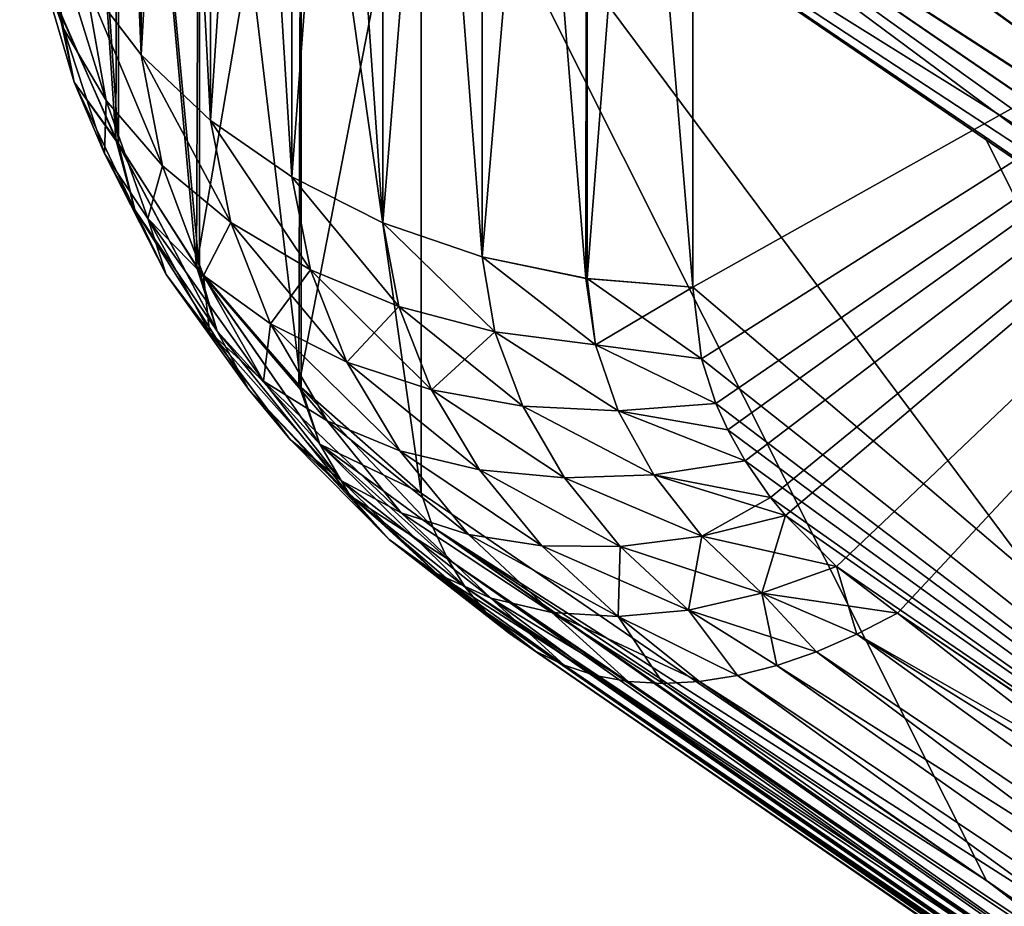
# Model space of a CAD drawing. Header units: metres. Extents: x -2 to 85, y -75 to 96.
# Tile 223 of 256: x 12.502 to 12.784, y -28.627 to -28.374. Entities that reach past the tile are written whole.
import ezdxf

# ---------------------------------------------------------------- set-up
doc = ezdxf.new("R2010")
doc.units = ezdxf.units.M
doc.layers.add('solid_20204500', color=7, linetype='CONTINUOUS')

msp = doc.modelspace()

# ---------------------------------------------------------------- linework, layer by layer
at = {"layer": 'solid_20204500'}
for points in [[(12.521102, -27.999264, 6.932264), (12.537033, -28.021055, 6.917161), (12.537097, -28.383598, 7.413043)], [(12.521154, -28.362616, 7.429218), (12.521102, -27.999264, 6.932264), (12.537097, -28.383598, 7.413043)], [(12.521154, -28.362616, -7.429218), (12.537096, -28.383598, -7.413043), (12.537033, -28.021055, -6.917161)], [(12.537033, -28.021055, -6.917161), (12.537096, -28.383598, -7.413043), (12.556837, -28.040562, -6.903641)], [(12.537033, -28.021055, 6.917161), (12.556837, -28.040562, 6.903641), (12.556907, -28.402378, 7.398567)], [(12.537097, -28.383598, 7.413043), (12.537033, -28.021055, 6.917161), (12.556907, -28.402378, 7.398567)], [(12.537096, -28.383598, -7.413043), (12.556907, -28.402378, -7.398567), (12.556837, -28.040562, -6.903641)], [(12.556837, -28.040562, -6.903641), (12.556907, -28.402378, -7.398567), (12.58007, -28.057323, -6.892025)], [(12.556837, -28.040562, 6.903641), (12.58007, -28.057323, 6.892025), (12.580139, -28.418509, 7.386132)], [(12.556907, -28.402378, 7.398567), (12.556837, -28.040562, 6.903641), (12.580139, -28.418509, 7.386132)], [(12.556907, -28.402378, -7.398567), (12.580139, -28.418509, -7.386132), (12.58007, -28.057323, -6.892025)], [(12.58007, -28.057323, -6.892025), (12.580139, -28.418509, -7.386132), (12.606179, -28.070963, -6.882574)], [(12.58007, -28.057323, 6.892025), (12.606179, -28.070963, 6.882574), (12.606242, -28.431629, 7.376018)], [(12.580139, -28.418509, 7.386132), (12.58007, -28.057323, 6.892025), (12.606242, -28.431629, 7.376018)], [(12.664558, -28.08757, -6.871065), (12.664584, -28.44759, -7.363713), (12.694905, -28.057657, -6.822567)], [(12.694905, -28.057659, 6.822567), (12.694764, -28.450058, 7.361812), (12.664558, -28.08757, 6.871065)], [(12.664584, -28.44759, -7.363713), (12.694764, -28.450058, -7.361812), (12.694905, -28.057657, -6.822567)], [(12.694905, -28.057657, -6.822567), (12.694764, -28.450058, -7.361812), (13, -28.278904, -7.120751)], [(13, -28.278919, 7.120772), (12.694764, -28.450058, 7.361812), (12.694905, -28.057659, 6.822567)], [(12.580139, -28.418509, -7.386132), (12.606242, -28.431629, -7.376018), (12.606179, -28.070963, -6.882574)], [(12.606179, -28.070963, -6.882574), (12.606242, -28.431629, -7.376018), (12.634583, -28.081125, -6.875531)], [(12.606179, -28.070963, 6.882574), (12.634583, -28.081125, 6.875531), (12.63463, -28.441401, 7.368485)], [(12.606242, -28.431629, 7.376018), (12.606179, -28.070963, 6.882574), (12.63463, -28.441401, 7.368485)], [(12.606242, -28.431629, -7.376018), (12.63463, -28.441401, -7.368485), (12.634583, -28.081125, -6.875531)], [(12.634583, -28.081125, -6.875531), (12.63463, -28.441401, -7.368485), (12.664558, -28.08757, -6.871065)], [(12.634583, -28.081125, 6.875531), (12.664558, -28.08757, 6.871065), (12.664238, -28.44754, 7.363752)], [(12.664238, -28.44754, 7.363752), (12.63463, -28.441401, 7.368485), (12.634583, -28.081125, 6.875531)], [(12.63463, -28.441401, -7.368485), (12.664584, -28.44759, -7.363713), (12.664558, -28.08757, -6.871065)], [(12.694764, -28.450058, 7.361812), (12.664238, -28.44754, 7.363752), (12.664558, -28.08757, 6.871065)], [(12.529861, -28.407801, -7.586106), (12.513258, -28.369816, -7.552854), (12.513721, -28.160046, -7.919667)], [(12.513711, -28.37112, 7.553998), (12.530617, -28.409206, 7.587331), (12.513721, -28.160046, 7.919667)], [(12.529861, -28.407801, -7.586106), (12.513721, -28.160046, -7.919667), (12.530622, -28.198175, -7.952871)], [(12.530617, -28.409206, 7.587331), (12.530622, -28.198175, 7.952871), (12.513721, -28.160046, 7.919667)], [(12.930573, -28.394131, -8.36722), (12.624348, -28.19272, -8.115682), (12.635837, -28.163094, -8.125898)], [(12.924435, -28.370193, -8.362898), (12.930573, -28.394131, -8.36722), (12.635837, -28.163094, -8.125898)], [(12.939873, -28.437954, -8.367409), (12.616592, -28.221832, -8.101395), (12.624348, -28.19272, -8.115682)], [(12.935583, -28.416225, 8.368857), (12.624348, -28.19272, 8.115683), (12.616593, -28.221832, 8.101396)], [(12.935758, -28.416771, -8.368775), (12.939873, -28.437954, -8.367409), (12.624348, -28.19272, -8.115682)], [(12.930573, -28.394131, -8.36722), (12.935758, -28.416771, -8.368775), (12.624348, -28.19272, -8.115682)], [(12.930368, -28.393635, 8.367208), (12.924301, -28.369757, 8.362824), (12.624348, -28.19272, 8.115683)], [(12.935583, -28.416225, 8.368857), (12.930368, -28.393635, 8.367208), (12.624348, -28.19272, 8.115683)], [(12.552943, -28.444105, -7.617674), (12.529861, -28.407801, -7.586106), (12.530622, -28.198175, -7.952871)], [(12.530617, -28.409206, 7.587331), (12.55383, -28.445292, 7.618702), (12.530622, -28.198175, 7.952871)], [(12.552943, -28.444105, -7.617674), (12.530622, -28.198175, -7.952871), (12.553816, -28.234236, -7.984211)], [(12.55383, -28.445292, 7.618702), (12.553816, -28.234236, 7.984211), (12.530622, -28.198175, 7.952871)], [(12.94451, -28.474991, -8.355323), (12.612826, -28.249578, -8.083421), (12.616592, -28.221832, -8.101395)], [(12.942767, -28.456932, 8.362963), (12.616593, -28.221832, 8.101396), (12.612826, -28.249577, 8.083422)], [(12.94275, -28.457541, -8.362839), (12.94451, -28.474991, -8.355323), (12.616592, -28.221832, -8.101395)], [(12.939873, -28.437954, -8.367409), (12.94275, -28.457541, -8.362839), (12.616592, -28.221832, -8.101395)], [(12.939769, -28.437386, 8.367496), (12.935583, -28.416225, 8.368857), (12.616593, -28.221832, 8.101396)], [(12.942767, -28.456932, 8.362963), (12.939769, -28.437386, 8.367496), (12.616593, -28.221832, 8.101396)], [(12.552943, -28.444105, -7.617674), (12.553816, -28.234236, -7.984211), (12.582853, -28.267618, -8.013124)], [(12.582868, -28.478718, 7.647525), (12.582853, -28.267618, 8.013124), (12.553816, -28.234236, 7.984211)], [(12.55383, -28.445292, 7.618702), (12.582868, -28.478718, 7.647525), (12.553816, -28.234236, 7.984211)], [(12.945299, -28.489695, 8.345343), (12.612826, -28.249577, 8.083422), (12.613055, -28.275129, 8.062423)], [(12.944611, -28.474524, 8.355482), (12.942767, -28.456932, 8.362963), (12.612826, -28.249577, 8.083422)], [(12.945299, -28.489695, 8.345343), (12.944611, -28.474524, 8.355482), (12.612826, -28.249577, 8.083422)], [(12.945217, -28.490032, -8.34521), (12.613055, -28.275127, -8.062423), (12.612826, -28.249578, -8.083421)], [(12.94451, -28.474991, -8.355323), (12.945217, -28.490032, -8.34521), (12.612826, -28.249578, -8.083421)], [(12.582194, -28.478041, -7.646943), (12.552943, -28.444105, -7.617674), (12.582853, -28.267618, -8.013124)], [(12.582194, -28.478041, -7.646943), (12.582853, -28.267618, -8.013124), (12.617157, -28.297709, -8.039177)], [(12.617157, -28.508896, 7.673389), (12.617157, -28.297709, 8.039177), (12.582853, -28.267618, 8.013124)], [(12.582868, -28.478718, 7.647525), (12.617157, -28.508896, 7.673389), (12.582853, -28.267618, 8.013124)], [(12.941422, -28.518961, -8.304484), (12.617157, -28.297709, -8.039177), (12.613055, -28.275127, -8.062423)], [(12.943686, -28.511984, -8.319397), (12.941422, -28.518961, -8.304484), (12.613055, -28.275127, -8.062423)], [(12.94491, -28.502352, -8.333059), (12.943686, -28.511984, -8.319397), (12.613055, -28.275127, -8.062423)], [(12.945217, -28.490032, -8.34521), (12.94491, -28.502352, -8.333059), (12.613055, -28.275127, -8.062423)], [(12.944992, -28.502184, 8.33315), (12.613055, -28.275129, 8.062423), (12.617157, -28.297709, 8.039177)], [(12.944992, -28.502184, 8.33315), (12.945299, -28.489695, 8.345343), (12.613055, -28.275129, 8.062423)], [(12.694764, -28.450058, -7.361812), (12.697273, -28.470558, -7.388223), (13, -28.278904, -7.120751)], [(13, -28.278919, 7.120772), (13, -28.710163, 7.674887), (12.694764, -28.450058, 7.361812)], [(12.697273, -28.470558, -7.388223), (12.701422, -28.483353, -7.404519), (13, -28.278904, -7.120751)], [(12.701422, -28.483353, -7.404519), (12.704781, -28.490816, -7.413959), (13, -28.278904, -7.120751)], [(12.704781, -28.490816, -7.413959), (12.70973, -28.499702, -7.425131), (13, -28.278904, -7.120751)], [(12.70973, -28.499702, -7.425131), (12.71705, -28.510139, -7.438154), (13, -28.278904, -7.120751)], [(12.71705, -28.510139, -7.438154), (12.721323, -28.51532, -7.444579), (13, -28.278904, -7.120751)], [(12.721323, -28.51532, -7.444579), (12.735836, -28.529892, -7.462493), (13, -28.278904, -7.120751)], [(12.735836, -28.529892, -7.462493), (12.753344, -28.543242, -7.478662), (13, -28.278904, -7.120751)], [(12.753344, -28.543242, -7.478662), (12.876009, -28.625887, -7.576888), (13, -28.278904, -7.120751)], [(12.582194, -28.478041, -7.646943), (12.617157, -28.297709, -8.039177), (12.617157, -28.508896, -7.673389)], [(12.941422, -28.518961, -8.304484), (12.778198, -28.406958, -8.172034), (12.617157, -28.297709, -8.039177)], [(12.941422, -28.732483, -7.934654), (12.617157, -28.297709, -8.039177), (12.778198, -28.406958, -8.172034)], [(12.778793, -28.619698, -7.804748), (12.617157, -28.297709, -8.039177), (12.941422, -28.732483, -7.934654)], [(12.778793, -28.619698, -7.804748), (12.617157, -28.508896, -7.673389), (12.617157, -28.297709, -8.039177)], [(12.943665, -28.511908, 8.319379), (12.617157, -28.297709, 8.039177), (12.941422, -28.518961, 8.304484)], [(12.941422, -28.732483, 7.934654), (12.941422, -28.518961, 8.304484), (12.617157, -28.297709, 8.039177)], [(12.943665, -28.511908, 8.319379), (12.944992, -28.502184, 8.33315), (12.617157, -28.297709, 8.039177)], [(12.778793, -28.619698, 7.804748), (12.941422, -28.732483, 7.934654), (12.617157, -28.297709, 8.039177)], [(12.617157, -28.508896, 7.673389), (12.778793, -28.619698, 7.804748), (12.617157, -28.297709, 8.039177)], [(12.514943, -28.376064, -7.481512), (12.509493, -28.339899, -7.44673), (12.502393, -28.316025, -7.465134)], [(12.514943, -28.376064, -7.481512), (12.502393, -28.316025, -7.465134), (12.506955, -28.353909, -7.499999)], [(12.514943, -28.376064, 7.481512), (12.502393, -28.316029, 7.465132), (12.509493, -28.339899, 7.446731)], [(12.514943, -28.376064, 7.481512), (12.506955, -28.353909, 7.499999), (12.502393, -28.316029, 7.465132)], [(12.527111, -28.396709, -7.463569), (12.521154, -28.362616, -7.429218), (12.509493, -28.339899, -7.44673)], [(12.527111, -28.396709, -7.463569), (12.509493, -28.339899, -7.44673), (12.514943, -28.376064, -7.481512)], [(12.527111, -28.396709, 7.463569), (12.509493, -28.339899, 7.446731), (12.521154, -28.362616, 7.429218)], [(12.527111, -28.396709, 7.463569), (12.514943, -28.376064, 7.481512), (12.509493, -28.339899, 7.446731)], [(12.506955, -28.353909, -7.499999), (12.513258, -28.369816, -7.552854), (12.517961, -28.391468, -7.534327)], [(12.514943, -28.376064, -7.481512), (12.506955, -28.353909, -7.499999), (12.517961, -28.391468, -7.534327)], [(12.517961, -28.391468, 7.534327), (12.513711, -28.37112, 7.553998), (12.506955, -28.353909, 7.499999)], [(12.517961, -28.391468, 7.534327), (12.506955, -28.353909, 7.499999), (12.514943, -28.376064, 7.481512)], [(12.543184, -28.415354, -7.446596), (12.537096, -28.383598, -7.413043), (12.521154, -28.362616, -7.429218)], [(12.543184, -28.415354, -7.446596), (12.521154, -28.362616, -7.429218), (12.527111, -28.396709, -7.463569)], [(12.543184, -28.415354, 7.446596), (12.521154, -28.362616, 7.429218), (12.537097, -28.383598, 7.413043)], [(12.543184, -28.415354, 7.446596), (12.527111, -28.396709, 7.463569), (12.521154, -28.362616, 7.429218)], [(12.517961, -28.391468, -7.534327), (12.513258, -28.369816, -7.552854), (12.529861, -28.407801, -7.586106)], [(12.517961, -28.391468, 7.534327), (12.530617, -28.409206, 7.587331), (12.513711, -28.37112, 7.553998)], [(12.514943, -28.376064, -7.481512), (12.517961, -28.391468, -7.534327), (12.526598, -28.41184, -7.515587)], [(12.527111, -28.396709, -7.463569), (12.514943, -28.376064, -7.481512), (12.526598, -28.41184, -7.515587)], [(12.526598, -28.41184, 7.515587), (12.514943, -28.376064, 7.481512), (12.527111, -28.396709, 7.463569)], [(12.526598, -28.41184, 7.515587), (12.517961, -28.391468, 7.534327), (12.514943, -28.376064, 7.481512)], [(12.562778, -28.431612, -7.430951), (12.556907, -28.402378, -7.398567), (12.537096, -28.383598, -7.413043)], [(12.562778, -28.431612, -7.430951), (12.537096, -28.383598, -7.413043), (12.543184, -28.415354, -7.446596)], [(12.562778, -28.431612, 7.430951), (12.537097, -28.383598, 7.413043), (12.556907, -28.402378, 7.398567)], [(12.562778, -28.431612, 7.430951), (12.543184, -28.415354, 7.446596), (12.537097, -28.383598, 7.413043)], [(12.517961, -28.391468, -7.534327), (12.529861, -28.407801, -7.586106), (12.535304, -28.427906, -7.567403)], [(12.526598, -28.41184, -7.515587), (12.517961, -28.391468, -7.534327), (12.535304, -28.427906, -7.567403)], [(12.535304, -28.427906, 7.567403), (12.530617, -28.409206, 7.587331), (12.517961, -28.391468, 7.534327)], [(12.535304, -28.427906, 7.567403), (12.517961, -28.391468, 7.534327), (12.526598, -28.41184, 7.515587)], [(12.527111, -28.396709, -7.463569), (12.526598, -28.41184, -7.515587), (12.539015, -28.430399, -7.497093)], [(12.539015, -28.430399, 7.497093), (12.526598, -28.41184, 7.515587), (12.527111, -28.396709, 7.463569)], [(12.543184, -28.415354, -7.446596), (12.527111, -28.396709, -7.463569), (12.539015, -28.430399, -7.497093)], [(12.539015, -28.430399, 7.497093), (12.527111, -28.396709, 7.463569), (12.543184, -28.415354, 7.446596)], [(12.585478, -28.445118, -7.41698), (12.580139, -28.418509, -7.386132), (12.556907, -28.402378, -7.398567)], [(12.585478, -28.445118, -7.41698), (12.556907, -28.402378, -7.398567), (12.562778, -28.431612, -7.430951)], [(12.585478, -28.445118, 7.41698), (12.556907, -28.402378, 7.398567), (12.580139, -28.418509, 7.386132)], [(12.585478, -28.445118, 7.41698), (12.562778, -28.431612, 7.430951), (12.556907, -28.402378, 7.398567)], [(12.535304, -28.427906, -7.567403), (12.529861, -28.407801, -7.586106), (12.558829, -28.462597, -7.59868)], [(12.558829, -28.462597, -7.59868), (12.529861, -28.407801, -7.586106), (12.552943, -28.444105, -7.617674)], [(12.558829, -28.462597, 7.59868), (12.55383, -28.445292, 7.618702), (12.530617, -28.409206, 7.587331)], [(12.558829, -28.462597, 7.59868), (12.530617, -28.409206, 7.587331), (12.535304, -28.427906, 7.567403)], [(12.941422, -28.732483, -7.934654), (12.778198, -28.406958, -8.172034), (12.941422, -28.518961, -8.304484)], [(12.526598, -28.41184, -7.515587), (12.535304, -28.427906, -7.567403), (12.544282, -28.446407, -7.548266)], [(12.539015, -28.430399, -7.497093), (12.526598, -28.41184, -7.515587), (12.544282, -28.446407, -7.548266)], [(12.544282, -28.446407, 7.548266), (12.526598, -28.41184, 7.515587), (12.539015, -28.430399, 7.497093)], [(12.544282, -28.446407, 7.548266), (12.535304, -28.427906, 7.567403), (12.526598, -28.41184, 7.515587)], [(12.543184, -28.415354, -7.446596), (12.539015, -28.430399, -7.497093), (12.554948, -28.446724, -7.479254)], [(12.554948, -28.446724, 7.479254), (12.539015, -28.430399, 7.497093), (12.543184, -28.415354, 7.446596)], [(12.562778, -28.431612, -7.430951), (12.543184, -28.415354, -7.446596), (12.554948, -28.446724, -7.479254)], [(12.554948, -28.446724, 7.479254), (12.543184, -28.415354, 7.446596), (12.562778, -28.431612, 7.430951)], [(12.610783, -28.455593, -7.404979), (12.606242, -28.431629, -7.376018), (12.580139, -28.418509, -7.386132)], [(12.610783, -28.455593, -7.404979), (12.580139, -28.418509, -7.386132), (12.585478, -28.445118, -7.41698)], [(12.610783, -28.455593, 7.404979), (12.580139, -28.418509, 7.386132), (12.606242, -28.431629, 7.376018)], [(12.610783, -28.455593, 7.404979), (12.585478, -28.445118, 7.41698), (12.580139, -28.418509, 7.386132)], [(12.535304, -28.427906, -7.567403), (12.558829, -28.462597, -7.59868), (12.567816, -28.479225, -7.579065)], [(12.544282, -28.446407, -7.548266), (12.535304, -28.427906, -7.567403), (12.567816, -28.479225, -7.579065)], [(12.567816, -28.479225, 7.579065), (12.535304, -28.427906, 7.567403), (12.544282, -28.446407, 7.548266)], [(12.567816, -28.479225, 7.579065), (12.558829, -28.462597, 7.59868), (12.535304, -28.427906, 7.567403)], [(12.539015, -28.430399, -7.497093), (12.544282, -28.446407, -7.548266), (12.556623, -28.462852, -7.52913)], [(12.539015, -28.430399, -7.497093), (12.556623, -28.462852, -7.52913), (12.572078, -28.476894, -7.51039)], [(12.554948, -28.446724, -7.479254), (12.539015, -28.430399, -7.497093), (12.572078, -28.476894, -7.51039)], [(12.556623, -28.462852, 7.52913), (12.539015, -28.430399, 7.497093), (12.554948, -28.446724, 7.479254)], [(12.556623, -28.462852, 7.52913), (12.544282, -28.446407, 7.548266), (12.539015, -28.430399, 7.497093)], [(12.562778, -28.431612, -7.430951), (12.554948, -28.446724, -7.479254), (12.574039, -28.460506, -7.462428)], [(12.574039, -28.460506, 7.462428), (12.554948, -28.446724, 7.479254), (12.562778, -28.431612, 7.430951)], [(12.562778, -28.431612, -7.430951), (12.574039, -28.460506, -7.462428), (12.595914, -28.471455, -7.446961)], [(12.585478, -28.445118, -7.41698), (12.562778, -28.431612, -7.430951), (12.595914, -28.471455, -7.446961)], [(12.574039, -28.460506, 7.462428), (12.562778, -28.431612, 7.430951), (12.585478, -28.445118, 7.41698)], [(12.638163, -28.462774, -7.395229), (12.63463, -28.441401, -7.368485), (12.606242, -28.431629, -7.376018)], [(12.638163, -28.462774, -7.395229), (12.606242, -28.431629, -7.376018), (12.610783, -28.455593, -7.404979)], [(12.638163, -28.462774, 7.395229), (12.606242, -28.431629, 7.376018), (12.63463, -28.441401, 7.368485)], [(12.638163, -28.462774, 7.395229), (12.610783, -28.455593, 7.404979), (12.606242, -28.431629, 7.376018)], [(12.666965, -28.466507, -7.387952), (12.664584, -28.44759, -7.363713), (12.63463, -28.441401, -7.368485)], [(12.666965, -28.466507, -7.387952), (12.63463, -28.441401, -7.368485), (12.638163, -28.462774, -7.395229)], [(12.666965, -28.466507, 7.387952), (12.63463, -28.441401, 7.368485), (12.664238, -28.44754, 7.363752)], [(12.666965, -28.466507, 7.387952), (12.638163, -28.462774, 7.395229), (12.63463, -28.441401, 7.368485)], [(12.558829, -28.462597, -7.59868), (12.552943, -28.444105, -7.617674), (12.588176, -28.494907, -7.627589)], [(12.588176, -28.494907, -7.627589), (12.552943, -28.444105, -7.617674), (12.582194, -28.478041, -7.646943)], [(12.588176, -28.494907, 7.627589), (12.582868, -28.478718, 7.647525), (12.55383, -28.445292, 7.618702)], [(12.588176, -28.494907, 7.627589), (12.55383, -28.445292, 7.618702), (12.558829, -28.462597, 7.59868)], [(12.595914, -28.471455, 7.446961), (12.574039, -28.460506, 7.462428), (12.585478, -28.445118, 7.41698)], [(12.585478, -28.445118, -7.41698), (12.595914, -28.471455, -7.446961), (12.620117, -28.479359, -7.433162)], [(12.610783, -28.455593, -7.404979), (12.585478, -28.445118, -7.41698), (12.620117, -28.479359, -7.433162)], [(12.595914, -28.471455, 7.446961), (12.585478, -28.445118, 7.41698), (12.610783, -28.455593, 7.404979)], [(12.544282, -28.446407, -7.548266), (12.567816, -28.479225, -7.579065), (12.579743, -28.493607, -7.559246)], [(12.556623, -28.462852, -7.52913), (12.544282, -28.446407, -7.548266), (12.579743, -28.493607, -7.559246)], [(12.579743, -28.493607, 7.559246), (12.544282, -28.446407, 7.548266), (12.556623, -28.462852, 7.52913)], [(12.579743, -28.493607, 7.559246), (12.567816, -28.479225, 7.579065), (12.544282, -28.446407, 7.548266)], [(12.554948, -28.446724, -7.479254), (12.572078, -28.476894, -7.51039), (12.590326, -28.488281, -7.492402)], [(12.574039, -28.460506, -7.462428), (12.554948, -28.446724, -7.479254), (12.590326, -28.488281, -7.492402)], [(12.572078, -28.476894, 7.51039), (12.554948, -28.446724, 7.479254), (12.574039, -28.460506, 7.462428)], [(12.572078, -28.476894, 7.51039), (12.556623, -28.462852, 7.52913), (12.554948, -28.446724, 7.479254)], [(12.666965, -28.466507, 7.387952), (12.664238, -28.44754, 7.363752), (12.694764, -28.450058, 7.361812)], [(12.664584, -28.44759, -7.363713), (12.697273, -28.470558, -7.388223), (12.694764, -28.450058, -7.361812)], [(12.666965, -28.466507, -7.387952), (12.697273, -28.470558, -7.388223), (12.664584, -28.44759, -7.363713)], [(12.697273, -28.470558, 7.388223), (12.666965, -28.466507, 7.387952), (12.694764, -28.450058, 7.361812)], [(13, -28.710163, 7.674887), (12.697273, -28.470558, 7.388223), (12.694764, -28.450058, 7.361812)], [(12.620117, -28.479359, 7.433162), (12.595914, -28.471455, 7.446961), (12.610783, -28.455593, 7.404979)], [(12.610783, -28.455593, -7.404979), (12.620117, -28.479359, -7.433162), (12.646172, -28.484026, -7.42133)], [(12.638163, -28.462774, -7.395229), (12.610783, -28.455593, -7.404979), (12.646172, -28.484026, -7.42133)], [(12.620117, -28.479359, 7.433162), (12.610783, -28.455593, 7.404979), (12.638163, -28.462774, 7.395229)], [(12.558829, -28.462597, -7.59868), (12.588176, -28.494907, -7.627589), (12.596836, -28.509722, -7.60745)], [(12.567816, -28.479225, -7.579065), (12.558829, -28.462597, -7.59868), (12.596836, -28.509722, -7.60745)], [(12.596836, -28.509722, 7.60745), (12.558829, -28.462597, 7.59868), (12.567816, -28.479225, 7.579065)], [(12.596836, -28.509722, 7.60745), (12.588176, -28.494907, 7.627589), (12.558829, -28.462597, 7.59868)], [(12.590326, -28.488281, 7.492402), (12.572078, -28.476894, 7.51039), (12.574039, -28.460506, 7.462428)], [(12.574039, -28.460506, -7.462428), (12.590326, -28.488281, -7.492402), (12.61103, -28.49679, -7.475513)], [(12.595914, -28.471455, -7.446961), (12.574039, -28.460506, -7.462428), (12.61103, -28.49679, -7.475513)], [(12.61103, -28.49679, 7.475513), (12.574039, -28.460506, 7.462428), (12.595914, -28.471455, 7.446961)], [(12.61103, -28.49679, 7.475513), (12.590326, -28.488281, 7.492402), (12.574039, -28.460506, 7.462428)], [(12.646172, -28.484026, 7.42133), (12.620117, -28.479359, 7.433162), (12.638163, -28.462774, 7.395229)], [(12.638163, -28.462774, -7.395229), (12.646172, -28.484026, -7.42133), (12.673497, -28.485365, -7.411721)], [(12.666965, -28.466507, -7.387952), (12.638163, -28.462774, -7.395229), (12.673497, -28.485365, -7.411721)], [(12.673497, -28.485365, 7.411721), (12.638163, -28.462774, 7.395229), (12.666965, -28.466507, 7.387952)], [(12.673497, -28.485365, 7.411721), (12.646172, -28.484026, 7.42133), (12.638163, -28.462774, 7.395229)], [(12.556623, -28.462852, -7.52913), (12.579743, -28.493607, -7.559246), (12.594385, -28.505453, -7.539609)], [(12.572078, -28.476894, -7.51039), (12.556623, -28.462852, -7.52913), (12.594385, -28.505453, -7.539609)], [(12.594385, -28.505453, 7.539609), (12.556623, -28.462852, 7.52913), (12.572078, -28.476894, 7.51039)], [(12.594385, -28.505453, 7.539609), (12.579743, -28.493607, 7.559246), (12.556623, -28.462852, 7.52913)], [(12.666965, -28.466507, -7.387952), (12.701422, -28.483353, -7.404519), (12.697273, -28.470558, -7.388223)], [(12.666965, -28.466507, -7.387952), (12.673497, -28.485365, -7.411721), (12.701422, -28.483353, -7.404519)], [(12.701422, -28.483353, 7.404519), (12.666965, -28.466507, 7.387952), (12.697273, -28.470558, 7.388223)], [(12.701422, -28.483353, 7.404519), (12.673497, -28.485365, 7.411721), (12.666965, -28.466507, 7.387952)], [(13, -28.710163, 7.674887), (12.701422, -28.483353, 7.404519), (12.697273, -28.470558, 7.388223)], [(12.595914, -28.471455, -7.446961), (12.61103, -28.49679, -7.475513), (12.633783, -28.502268, -7.460039)], [(12.620117, -28.479359, -7.433162), (12.595914, -28.471455, -7.446961), (12.633783, -28.502268, -7.460039)], [(12.633783, -28.502268, 7.460039), (12.595914, -28.471455, 7.446961), (12.620117, -28.479359, 7.433162)], [(12.633783, -28.502268, 7.460039), (12.61103, -28.49679, 7.475513), (12.595914, -28.471455, 7.446961)], [(12.567816, -28.479225, -7.579065), (12.596836, -28.509722, -7.60745), (12.608019, -28.522144, -7.58694)], [(12.579743, -28.493607, -7.559246), (12.567816, -28.479225, -7.579065), (12.608019, -28.522144, -7.58694)], [(12.608019, -28.522144, 7.58694), (12.567816, -28.479225, 7.579065), (12.579743, -28.493607, 7.559246)], [(12.608019, -28.522144, 7.58694), (12.596836, -28.509722, 7.60745), (12.567816, -28.479225, 7.579065)], [(12.572078, -28.476894, -7.51039), (12.594385, -28.505453, -7.539609), (12.611457, -28.514572, -7.520507)], [(12.590326, -28.488281, -7.492402), (12.572078, -28.476894, -7.51039), (12.611457, -28.514572, -7.520507)], [(12.611457, -28.514572, 7.520507), (12.572078, -28.476894, 7.51039), (12.590326, -28.488281, 7.492402)], [(12.611457, -28.514572, 7.520507), (12.594385, -28.505453, 7.539609), (12.572078, -28.476894, 7.51039)], [(12.62046, -28.518684, -7.66122), (12.582194, -28.478041, -7.646943), (12.617157, -28.508896, -7.673389)], [(12.62046, -28.518684, -7.66122), (12.588176, -28.494907, -7.627589), (12.582194, -28.478041, -7.646943)], [(12.588176, -28.494907, 7.627589), (12.617157, -28.508896, 7.673389), (12.582868, -28.478718, 7.647525)], [(12.620117, -28.479359, -7.433162), (12.633783, -28.502268, -7.460039), (12.658168, -28.504583, -7.446293)], [(12.646172, -28.484026, -7.42133), (12.620117, -28.479359, -7.433162), (12.658168, -28.504583, -7.446293)], [(12.658168, -28.504583, 7.446293), (12.620117, -28.479359, 7.433162), (12.646172, -28.484026, 7.42133)], [(12.658168, -28.504583, 7.446293), (12.633783, -28.502268, 7.460039), (12.620117, -28.479359, 7.433162)], [(12.646172, -28.484026, -7.42133), (12.658168, -28.504583, -7.446293), (12.683673, -28.503695, -7.434553)], [(12.673497, -28.485365, -7.411721), (12.646172, -28.484026, -7.42133), (12.683673, -28.503695, -7.434553)], [(12.683673, -28.503695, 7.434553), (12.646172, -28.484026, 7.42133), (12.673497, -28.485365, 7.411721)], [(12.683673, -28.503695, 7.434553), (12.658168, -28.504583, 7.446293), (12.646172, -28.484026, 7.42133)], [(12.673497, -28.485365, -7.411721), (12.704781, -28.490816, -7.413959), (12.701422, -28.483353, -7.404519)], [(12.704781, -28.490816, 7.413959), (12.673497, -28.485365, 7.411721), (12.701422, -28.483353, 7.404519)], [(13, -28.710163, 7.674887), (12.704781, -28.490816, 7.413959), (12.701422, -28.483353, 7.404519)], [(12.673497, -28.485365, -7.411721), (12.70973, -28.499702, -7.425131), (12.704781, -28.490816, -7.413959)], [(12.673497, -28.485365, -7.411721), (12.683673, -28.503695, -7.434553), (12.70973, -28.499702, -7.425131)], [(12.70973, -28.499702, 7.425131), (12.683673, -28.503695, 7.434553), (12.673497, -28.485365, 7.411721)], [(12.704781, -28.490816, 7.413959), (12.70973, -28.499702, 7.425131), (12.673497, -28.485365, 7.411721)], [(12.590326, -28.488281, -7.492402), (12.611457, -28.514572, -7.520507), (12.63066, -28.520792, -7.502284)], [(12.61103, -28.49679, -7.475513), (12.590326, -28.488281, -7.492402), (12.63066, -28.520792, -7.502284)], [(12.63066, -28.520792, 7.502284), (12.590326, -28.488281, 7.492402), (12.61103, -28.49679, 7.475513)], [(12.63066, -28.520792, 7.502284), (12.611457, -28.514572, 7.520507), (12.590326, -28.488281, 7.492402)], [(13, -28.710163, 7.674887), (12.70973, -28.499702, 7.425131), (12.704781, -28.490816, 7.413959)], [(12.579743, -28.493607, -7.559246), (12.608019, -28.522144, -7.58694), (12.621525, -28.531937, -7.566439)], [(12.594385, -28.505453, -7.539609), (12.579743, -28.493607, -7.559246), (12.621525, -28.531937, -7.566439)], [(12.621525, -28.531937, 7.566439), (12.579743, -28.493607, 7.559246), (12.594385, -28.505453, 7.539609)], [(12.621525, -28.531937, 7.566439), (12.608019, -28.522144, 7.58694), (12.579743, -28.493607, 7.559246)], [(12.629737, -28.535776, -7.635687), (12.596836, -28.509722, -7.60745), (12.588176, -28.494907, -7.627589)], [(12.624663, -28.52767, -7.648619), (12.629737, -28.535776, -7.635687), (12.588176, -28.494907, -7.627589)], [(12.62046, -28.518684, -7.66122), (12.624663, -28.52767, -7.648619), (12.588176, -28.494907, -7.627589)], [(12.620461, -28.518686, 7.661217), (12.617157, -28.508896, 7.673389), (12.588176, -28.494907, 7.627589)], [(12.624663, -28.52767, 7.648619), (12.588176, -28.494907, 7.627589), (12.596836, -28.509722, 7.60745)], [(12.624663, -28.52767, 7.648619), (12.620461, -28.518686, 7.661217), (12.588176, -28.494907, 7.627589)], [(12.61103, -28.49679, -7.475513), (12.63066, -28.520792, -7.502284), (12.651644, -28.52401, -7.485264)], [(12.633783, -28.502268, -7.460039), (12.61103, -28.49679, -7.475513), (12.651644, -28.52401, -7.485264)], [(12.651644, -28.52401, 7.485264), (12.61103, -28.49679, 7.475513), (12.633783, -28.502268, 7.460039)], [(12.651644, -28.52401, 7.485264), (12.63066, -28.520792, 7.502284), (12.61103, -28.49679, 7.475513)], [(12.683673, -28.503695, -7.434553), (12.71705, -28.510139, -7.438154), (12.70973, -28.499702, -7.425131)], [(12.71705, -28.510139, 7.438154), (12.683673, -28.503695, 7.434553), (12.70973, -28.499702, 7.425131)], [(13, -28.710163, 7.674887), (12.71705, -28.510139, 7.438154), (12.70973, -28.499702, 7.425131)], [(12.633783, -28.502268, -7.460039), (12.651644, -28.52401, -7.485264), (12.674041, -28.524141, -7.469765)], [(12.658168, -28.504583, -7.446293), (12.633783, -28.502268, -7.460039), (12.674041, -28.524141, -7.469765)], [(12.674041, -28.524141, 7.469765), (12.633783, -28.502268, 7.460039), (12.658168, -28.504583, 7.446293)], [(12.674041, -28.524141, 7.469765), (12.651644, -28.52401, 7.485264), (12.633783, -28.502268, 7.460039)], [(12.683673, -28.503695, -7.434553), (12.658168, -28.504583, -7.446293), (12.697412, -28.521194, -7.456086)], [(12.697412, -28.521194, 7.456086), (12.658168, -28.504583, 7.446293), (12.683673, -28.503695, 7.434553)], [(12.658168, -28.504583, -7.446293), (12.674041, -28.524141, -7.469765), (12.697412, -28.521194, -7.456086)], [(12.697412, -28.521194, 7.456086), (12.674041, -28.524141, 7.469765), (12.658168, -28.504583, 7.446293)], [(12.683673, -28.503695, -7.434553), (12.721323, -28.51532, -7.444579), (12.71705, -28.510139, -7.438154)], [(12.683673, -28.503695, -7.434553), (12.697412, -28.521194, -7.456086), (12.721323, -28.51532, -7.444579)], [(12.71705, -28.510139, 7.438154), (12.697412, -28.521194, 7.456086), (12.683673, -28.503695, 7.434553)], [(12.594385, -28.505453, -7.539609), (12.621525, -28.531937, -7.566439), (12.637107, -28.538954, -7.546294)], [(12.611457, -28.514572, -7.520507), (12.594385, -28.505453, -7.539609), (12.637107, -28.538954, -7.546294)], [(12.637107, -28.538954, 7.546294), (12.594385, -28.505453, 7.539609), (12.611457, -28.514572, 7.520507)], [(12.637107, -28.538954, 7.546294), (12.621525, -28.531937, 7.566439), (12.594385, -28.505453, 7.539609)], [(12.635654, -28.542933, -7.622516), (12.608019, -28.522144, -7.58694), (12.596836, -28.509722, -7.60745)], [(12.629737, -28.535776, -7.635687), (12.635654, -28.542933, -7.622516), (12.596836, -28.509722, -7.60745)], [(12.635654, -28.542933, 7.622516), (12.596836, -28.509722, 7.60745), (12.608019, -28.522144, 7.58694)], [(12.629737, -28.535776, 7.635688), (12.624663, -28.52767, 7.648619), (12.596836, -28.509722, 7.60745)], [(12.635654, -28.542933, 7.622516), (12.629737, -28.535776, 7.635688), (12.596836, -28.509722, 7.60745)], [(12.62046, -28.518684, -7.66122), (12.617157, -28.508896, -7.673389), (12.778793, -28.619698, -7.804748)], [(12.620461, -28.518686, 7.661217), (12.778793, -28.619698, 7.804748), (12.617157, -28.508896, 7.673389)], [(12.71705, -28.510139, 7.438154), (12.721323, -28.51532, 7.444579), (12.697412, -28.521194, 7.456086)], [(13, -28.710163, 7.674887), (12.721323, -28.51532, 7.444579), (12.71705, -28.510139, 7.438154)], [(12.611457, -28.514572, -7.520507), (12.637107, -28.538954, -7.546294), (12.654507, -28.543068, -7.526848)], [(12.63066, -28.520792, -7.502284), (12.611457, -28.514572, -7.520507), (12.654507, -28.543068, -7.526848)], [(12.654507, -28.543068, 7.526848), (12.611457, -28.514572, 7.520507), (12.63066, -28.520792, 7.502284)], [(12.654507, -28.543068, 7.526848), (12.637107, -28.538954, 7.546294), (12.611457, -28.514572, 7.520507)], [(12.697412, -28.521194, -7.456086), (12.735836, -28.529892, -7.462493), (12.721323, -28.51532, -7.444579)], [(12.714509, -28.537544, 7.475937), (12.697412, -28.521194, 7.456086), (12.721323, -28.51532, 7.444579)], [(12.735836, -28.529892, 7.462493), (12.714509, -28.537544, 7.475937), (12.721323, -28.51532, 7.444579)], [(13, -28.710163, 7.674887), (12.735836, -28.529892, 7.462493), (12.721323, -28.51532, 7.444579)], [(12.947721, -28.749485, -7.911728), (12.62046, -28.518684, -7.66122), (12.778793, -28.619698, -7.804748)], [(12.947721, -28.749485, -7.911728), (12.624663, -28.52767, -7.648619), (12.62046, -28.518684, -7.66122)], [(12.620461, -28.518686, 7.661217), (12.941422, -28.732483, 7.934654), (12.778793, -28.619698, 7.804748)], [(12.946488, -28.746897, 7.915564), (12.941422, -28.732483, 7.934654), (12.620461, -28.518686, 7.661217)], [(12.946488, -28.746897, 7.915564), (12.620461, -28.518686, 7.661217), (12.624663, -28.52767, 7.648619)], [(12.63066, -28.520792, -7.502284), (12.654507, -28.543068, -7.526848), (12.673425, -28.544218, -7.508426)], [(12.651644, -28.52401, -7.485264), (12.63066, -28.520792, -7.502284), (12.673425, -28.544218, -7.508426)], [(12.673425, -28.544218, 7.508426), (12.63066, -28.520792, 7.502284), (12.651644, -28.52401, 7.485264)], [(12.673425, -28.544218, 7.508426), (12.654507, -28.543068, 7.526848), (12.63066, -28.520792, 7.502284)], [(12.697412, -28.521194, -7.456086), (12.674041, -28.524141, -7.469765), (12.714509, -28.537544, -7.475937)], [(12.69355, -28.542364, 7.491352), (12.674041, -28.524141, 7.469765), (12.697412, -28.521194, 7.456086)], [(12.714509, -28.537544, 7.475937), (12.69355, -28.542364, 7.491352), (12.697412, -28.521194, 7.456086)], [(12.697412, -28.521194, -7.456086), (12.714509, -28.537544, -7.475937), (12.735836, -28.529892, -7.462493)], [(12.64986, -28.55415, -7.595855), (12.621525, -28.531937, -7.566439), (12.608019, -28.522144, -7.58694)], [(12.642379, -28.54907, -7.609208), (12.64986, -28.55415, -7.595855), (12.608019, -28.522144, -7.58694)], [(12.635654, -28.542933, -7.622516), (12.642379, -28.54907, -7.609208), (12.608019, -28.522144, -7.58694)], [(12.642379, -28.54907, 7.609208), (12.608019, -28.522144, 7.58694), (12.621525, -28.531937, 7.566439)], [(12.642379, -28.54907, 7.609208), (12.635654, -28.542933, 7.622516), (12.608019, -28.522144, 7.58694)], [(12.651644, -28.52401, -7.485264), (12.673425, -28.544218, -7.508426), (12.69355, -28.542364, -7.491352)], [(12.674041, -28.524141, -7.469765), (12.651644, -28.52401, -7.485264), (12.69355, -28.542364, -7.491352)], [(12.673425, -28.544218, 7.508426), (12.651644, -28.52401, 7.485264), (12.674041, -28.524141, 7.469765)], [(12.69355, -28.542364, 7.491352), (12.673425, -28.544218, 7.508426), (12.674041, -28.524141, 7.469765)], [(12.674041, -28.524141, -7.469765), (12.69355, -28.542364, -7.491352), (12.714509, -28.537544, -7.475937)], [(12.953618, -28.759319, -7.895621), (12.629737, -28.535776, -7.635687), (12.624663, -28.52767, -7.648619)], [(12.947721, -28.749485, -7.911728), (12.953618, -28.759319, -7.895621), (12.624663, -28.52767, -7.648619)], [(12.946488, -28.746897, 7.915564), (12.624663, -28.52767, 7.648619), (12.629737, -28.535776, 7.635688)], [(12.714509, -28.537544, -7.475937), (12.753344, -28.543242, -7.478662), (12.735836, -28.529892, -7.462493)], [(12.741731, -28.549271, 7.487816), (12.714509, -28.537544, 7.475937), (12.735836, -28.529892, 7.462493)], [(12.753344, -28.543242, 7.478662), (12.741731, -28.549271, 7.487816), (12.735836, -28.529892, 7.462493)], [(13, -28.710163, 7.674887), (12.753344, -28.543242, 7.478662), (12.735836, -28.529892, 7.462493)], [(12.666896, -28.561018, -7.569358), (12.637107, -28.538954, -7.546294), (12.621525, -28.531937, -7.566439)], [(12.658052, -28.558142, -7.582541), (12.666896, -28.561018, -7.569358), (12.621525, -28.531937, -7.566439)], [(12.64986, -28.55415, -7.595855), (12.658052, -28.558142, -7.582541), (12.621525, -28.531937, -7.566439)], [(12.658052, -28.558142, 7.582541), (12.621525, -28.531937, 7.566439), (12.637107, -28.538954, 7.546294)], [(12.64986, -28.55415, 7.595855), (12.642379, -28.54907, 7.609208), (12.621525, -28.531937, 7.566439)], [(12.658052, -28.558142, 7.582541), (12.64986, -28.55415, 7.595855), (12.621525, -28.531937, 7.566439)], [(12.956946, -28.763586, -7.887661), (12.635654, -28.542933, -7.622516), (12.629737, -28.535776, -7.635687)], [(12.953618, -28.759319, -7.895621), (12.956946, -28.763586, -7.887661), (12.629737, -28.535776, -7.635687)], [(12.953618, -28.759319, 7.895621), (12.629737, -28.535776, 7.635688), (12.635654, -28.542933, 7.622516)], [(12.953618, -28.759319, 7.895621), (12.946488, -28.746897, 7.915564), (12.629737, -28.535776, 7.635688)], [(12.730178, -28.554283, -7.497745), (12.714509, -28.537544, -7.475937), (12.69355, -28.542364, -7.491352)], [(12.718773, -28.558233, 7.508376), (12.69355, -28.542364, 7.491352), (12.714509, -28.537544, 7.475937)], [(12.74173, -28.549271, -7.487817), (12.753344, -28.543242, -7.478662), (12.714509, -28.537544, -7.475937)], [(12.730178, -28.554283, -7.497745), (12.74173, -28.549271, -7.487817), (12.714509, -28.537544, -7.475937)], [(12.730178, -28.554283, 7.497745), (12.718773, -28.558233, 7.508376), (12.714509, -28.537544, 7.475937)], [(12.741731, -28.549271, 7.487816), (12.730178, -28.554283, 7.497745), (12.714509, -28.537544, 7.475937)], [(12.676338, -28.562754, -7.556393), (12.654507, -28.543068, -7.526848), (12.637107, -28.538954, -7.546294)], [(12.666896, -28.561018, -7.569358), (12.676338, -28.562754, -7.556393), (12.637107, -28.538954, -7.546294)], [(12.676338, -28.562754, 7.556393), (12.637107, -28.538954, 7.546294), (12.654507, -28.543068, 7.526848)], [(12.666896, -28.561018, 7.569358), (12.658052, -28.558142, 7.582541), (12.637107, -28.538954, 7.546294)], [(12.676338, -28.562754, 7.556393), (12.666896, -28.561018, 7.569358), (12.637107, -28.538954, 7.546294)], [(12.962694, -28.769501, -7.875196), (12.642379, -28.54907, -7.609208), (12.635654, -28.542933, -7.622516)], [(12.956946, -28.763586, -7.887661), (12.962694, -28.769501, -7.875196), (12.635654, -28.542933, -7.622516)], [(12.962694, -28.769501, 7.875196), (12.635654, -28.542933, 7.622516), (12.642379, -28.54907, 7.609208)], [(12.956946, -28.763586, 7.887662), (12.953618, -28.759319, 7.895621), (12.635654, -28.542933, 7.622516)], [(12.962694, -28.769501, 7.875196), (12.956946, -28.763586, 7.887662), (12.635654, -28.542933, 7.622516)], [(12.696758, -28.562786, -7.53145), (12.673425, -28.544218, -7.508426), (12.654507, -28.543068, -7.526848)], [(12.686316, -28.563345, -7.543727), (12.696758, -28.562786, -7.53145), (12.654507, -28.543068, -7.526848)], [(12.676338, -28.562754, -7.556393), (12.686316, -28.563345, -7.543727), (12.654507, -28.543068, -7.526848)], [(12.686316, -28.563345, 7.543727), (12.654507, -28.543068, 7.526848), (12.673425, -28.544218, 7.508426)], [(12.686316, -28.563345, 7.543727), (12.676338, -28.562754, 7.556393), (12.654507, -28.543068, 7.526848)], [(12.707603, -28.561079, -7.519639), (12.69355, -28.542364, -7.491352), (12.673425, -28.544218, -7.508426)], [(12.707603, -28.561079, 7.519639), (12.673425, -28.544218, 7.508426), (12.69355, -28.542364, 7.491352)], [(12.696758, -28.562786, -7.53145), (12.707603, -28.561079, -7.519639), (12.673425, -28.544218, -7.508426)], [(12.696758, -28.562786, 7.53145), (12.686316, -28.563345, 7.543727), (12.673425, -28.544218, 7.508426)], [(12.707603, -28.561079, 7.519639), (12.696758, -28.562786, 7.53145), (12.673425, -28.544218, 7.508426)], [(12.718773, -28.558233, -7.508376), (12.730178, -28.554283, -7.497745), (12.69355, -28.542364, -7.491352)], [(12.707603, -28.561079, -7.519639), (12.718773, -28.558233, -7.508376), (12.69355, -28.542364, -7.491352)], [(12.718773, -28.558233, 7.508376), (12.707603, -28.561079, 7.519639), (12.69355, -28.542364, 7.491352)], [(12.74173, -28.549271, -7.487817), (12.876009, -28.625887, -7.576888), (12.753344, -28.543242, -7.478662)], [(13, -28.735815, 7.709411), (12.741731, -28.549271, 7.487816), (12.753344, -28.543242, 7.478662)], [(12.875974, -28.625862, 7.57686), (13, -28.735815, 7.709411), (12.753344, -28.543242, 7.478662)], [(12.875974, -28.625862, 7.57686), (12.753344, -28.543242, 7.478662), (13, -28.710163, 7.674887)], [(12.968912, -28.774382, -7.863047), (12.64986, -28.55415, -7.595855), (12.642379, -28.54907, -7.609208)], [(12.962694, -28.769501, -7.875196), (12.968912, -28.774382, -7.863047), (12.642379, -28.54907, -7.609208)], [(12.968912, -28.774382, 7.863047), (12.642379, -28.54907, 7.609208), (12.64986, -28.55415, 7.595855)], [(12.968912, -28.774382, 7.863047), (12.962694, -28.769501, 7.875196), (12.642379, -28.54907, 7.609208)], [(13, -28.735815, -7.709411), (12.74173, -28.549271, -7.487817), (12.730178, -28.554283, -7.497745)], [(13, -28.735815, 7.709411), (12.730178, -28.554283, 7.497745), (12.741731, -28.549271, 7.487816)], [(12.74173, -28.549271, -7.487817), (13, -28.710163, -7.674887), (12.876009, -28.625887, -7.576888)], [(13, -28.735815, -7.709411), (13, -28.710163, -7.674887), (12.74173, -28.549271, -7.487817)], [(12.973578, -28.77726, -7.854619), (12.658052, -28.558142, -7.582541), (12.64986, -28.55415, -7.595855)], [(12.968912, -28.774382, -7.863047), (12.973578, -28.77726, -7.854619), (12.64986, -28.55415, -7.595855)], [(12.973578, -28.77726, 7.854619), (12.64986, -28.55415, 7.595855), (12.658052, -28.558142, 7.582541)], [(12.973578, -28.77726, 7.854619), (12.968912, -28.774382, 7.863047), (12.64986, -28.55415, 7.595855)], [(13, -28.735815, -7.709411), (12.730178, -28.554283, -7.497745), (12.718773, -28.558233, -7.508376)], [(13, -28.756813, 7.74443), (12.718773, -28.558233, 7.508376), (12.730178, -28.554283, 7.497745)], [(13, -28.735815, 7.709411), (13, -28.756813, 7.74443), (12.730178, -28.554283, 7.497745)], [(12.986098, -28.782505, -7.834193), (12.666896, -28.561018, -7.569358), (12.658052, -28.558142, -7.582541)], [(12.973578, -28.77726, -7.854619), (12.986098, -28.782505, -7.834193), (12.658052, -28.558142, -7.582541)], [(12.983362, -28.781624, 7.838424), (12.658052, -28.558142, 7.582541), (12.666896, -28.561018, 7.569358)], [(12.983362, -28.781624, 7.838424), (12.973578, -28.77726, 7.854619), (12.658052, -28.558142, 7.582541)], [(13, -28.756813, -7.74443), (12.718773, -28.558233, -7.508376), (12.707603, -28.561079, -7.519639)], [(13, -28.756813, 7.74443), (12.707603, -28.561079, 7.519639), (12.718773, -28.558233, 7.508376)], [(13, -28.756813, -7.74443), (13, -28.735815, -7.709411), (12.718773, -28.558233, -7.508376)], [(13, -28.785147, -7.814315), (12.676338, -28.562754, -7.556393), (12.666896, -28.561018, -7.569358)], [(12.986098, -28.782505, -7.834193), (13, -28.785147, -7.814315), (12.666896, -28.561018, -7.569358)], [(12.983362, -28.781624, 7.838424), (12.666896, -28.561018, 7.569358), (12.676338, -28.562754, 7.556393)], [(13, -28.756813, -7.74443), (12.707603, -28.561079, -7.519639), (12.696758, -28.562786, -7.53145)], [(13, -28.773232, 7.779534), (12.696758, -28.562786, 7.53145), (12.707603, -28.561079, 7.519639)], [(13, -28.756813, 7.74443), (13, -28.773232, 7.779534), (12.707603, -28.561079, 7.519639)], [(13, -28.785147, -7.814315), (12.686316, -28.563345, -7.543727), (12.676338, -28.562754, -7.556393)], [(13, -28.785147, 7.814315), (12.676338, -28.562754, 7.556393), (12.686316, -28.563345, 7.543727)], [(12.983362, -28.781624, 7.838424), (12.676338, -28.562754, 7.556393), (13, -28.785147, 7.814315)], [(13, -28.773232, -7.779534), (12.696758, -28.562786, -7.53145), (12.686316, -28.563345, -7.543727)], [(13, -28.773232, 7.779534), (12.686316, -28.563345, 7.543727), (12.696758, -28.562786, 7.53145)], [(13, -28.785147, -7.814315), (13, -28.773232, -7.779534), (12.686316, -28.563345, -7.543727)], [(13, -28.773232, 7.779534), (13, -28.785147, 7.814315), (12.686316, -28.563345, 7.543727)], [(13, -28.773232, -7.779534), (13, -28.756813, -7.74443), (12.696758, -28.562786, -7.53145)], [(12.947721, -28.749485, -7.911728), (12.778793, -28.619698, -7.804748), (12.941422, -28.732483, -7.934654)]]:
    msp.add_3dface(points, dxfattribs=at)

doc.saveas('drawing.dxf')
